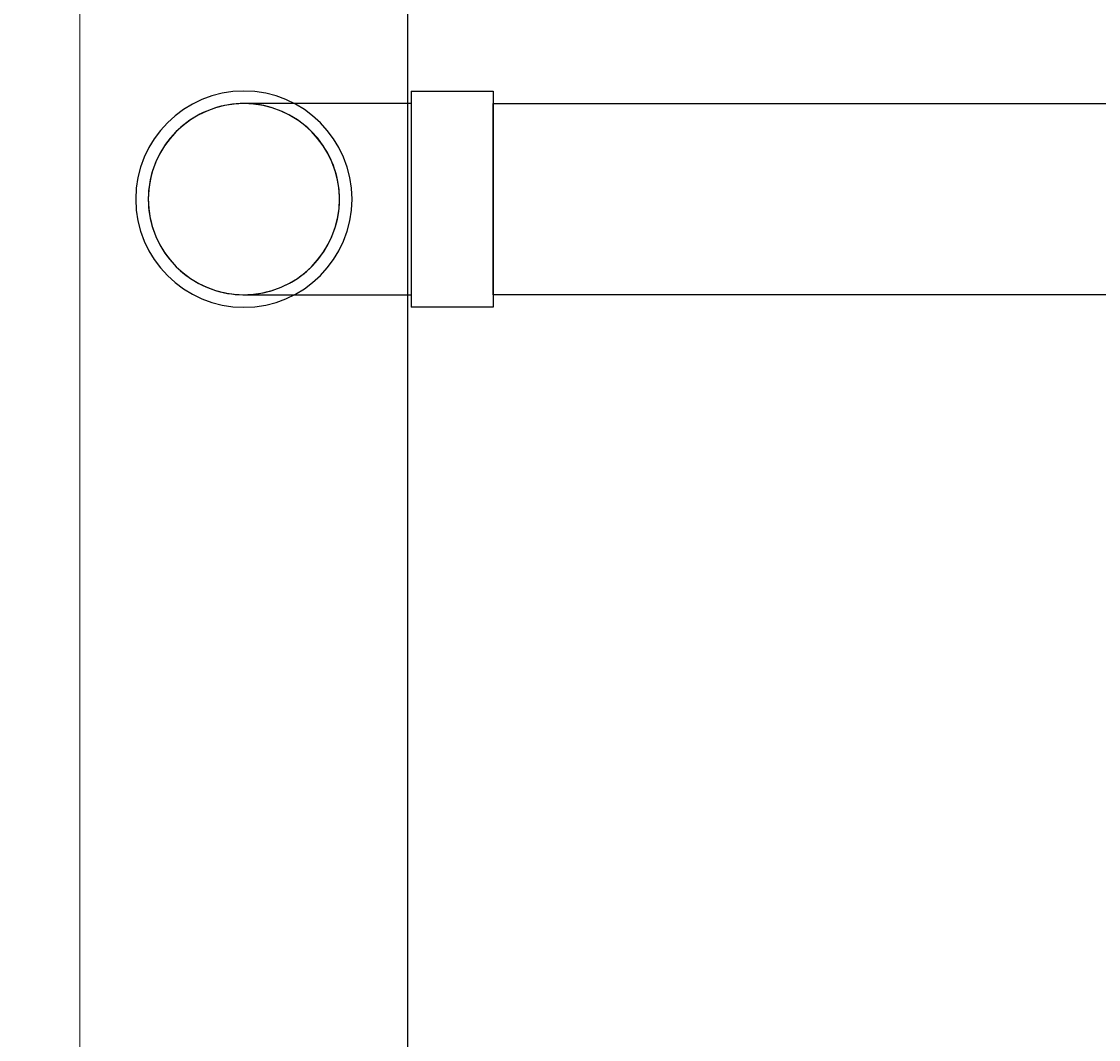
# Model space of a CAD drawing. Header units: inches. Extents: x -20472 to 23246, y -642 to 972.
# Tile 11 of 105: x 1049 to 1069, y -111 to -93. Entities that reach past the tile are written whole.
import ezdxf

# ---------------------------------------------------------------- set-up
doc = ezdxf.new("R2010")
doc.units = ezdxf.units.IN
doc.header["$MEASUREMENT"] = 0
doc.layers.add('P-PIPE', color=3, linetype='Continuous')
doc.layers.add('S-ANNO-DIMS', color=1, linetype='Continuous')
doc.layers.add('S-FDTN_DRN', color=3, linetype='Continuous', lineweight=50)
doc.styles.add('Annotative', font='romans.shx', dxfattribs={"width": 0.8, "height": 0.125})
doc.dimstyles.new('Annotative', dxfattribs={"dimscale": 0, "dimtxt": 0.125, "dimasz": 0.125, "dimexe": 0.179688, "dimexo": 0.0625, "dimgap": 0.09, "dimtad": 1, "dimdec": 3, "dimzin": 3, "dimdsep": 46, "dimlunit": 4, "dimtxsty": 'Annotative', "dimcen": 0.09, "dimclrt": 2, "dimazin": 2, "dimtfac": 1, "dimtdec": 3, "dimtmove": 1, "dimatfit": 3, "dimfxl": 1, "dimtfill": 1, "dimfrac": 2, "dimtolj": 1, "dimtzin": 0, "dimarcsym": 0})

# ---------------------------------------------------------------- blocks, each defined once
blk = doc.blocks.new('Bend - PVC - Sch 40 - DWV_USACE - Standard-V2-00_SP_Foundation Drainage Plan-TO FDN_DOC-flat-2')
at = {"layer": 'P-PIPE'}
for p, q in [((1480.908, 935.056), (1481.158, 935.056)), ((1481.158, 935.056), (1482.408, 935.056)), ((1480.908, 933.077), (1480.908, 933.077)), ((1480.908, 933.077), (1480.908, 933.077)), ((1480.908, 933.077), (1480.908, 933.077)), ((1480.908, 933.077), (1480.908, 933.077)), ((1482.408, 933.077), (1482.408, 933.077)), ((1482.408, 933.077), (1482.408, 933.077)), ((1481.158, 931.098), (1480.908, 931.098)), ((1482.408, 931.098), (1481.158, 931.098))]:
    blk.add_line(p, q, dxfattribs=at)
at = {"layer": 'P-PIPE', "flags": 128}
for points in [[(1477.845, 934.827), (1477.775, 934.826), (1477.705, 934.822), (1477.636, 934.815), (1477.566, 934.805), (1477.498, 934.792), (1477.429, 934.777), (1477.362, 934.759), (1477.295, 934.739), (1477.229, 934.715), (1477.164, 934.689), (1477.1, 934.661), (1477.037, 934.63), (1476.976, 934.596), (1476.916, 934.56), (1476.857, 934.522), (1476.8, 934.481), (1476.745, 934.438), (1476.691, 934.393), (1476.64, 934.346), (1476.59, 934.297), (1476.542, 934.245), (1476.496, 934.192), (1476.453, 934.138), (1476.412, 934.081), (1476.373, 934.023), (1476.336, 933.963), (1476.302, 933.902), (1476.27, 933.84), (1476.241, 933.776), (1476.214, 933.712), (1476.19, 933.646), (1476.169, 933.579), (1476.15, 933.512), (1476.134, 933.444), (1476.121, 933.375), (1476.11, 933.306), (1476.102, 933.236), (1476.097, 933.166), (1476.095, 933.096), (1476.095, 933.077)], [(1479.595, 933.077), (1479.594, 933.147), (1479.59, 933.217), (1479.583, 933.287), (1479.573, 933.356), (1479.56, 933.425), (1479.545, 933.493), (1479.527, 933.561), (1479.506, 933.628), (1479.483, 933.694), (1479.457, 933.759), (1479.429, 933.823), (1479.397, 933.885), (1479.364, 933.947), (1479.328, 934.007), (1479.29, 934.066), (1479.249, 934.122), (1479.206, 934.178), (1479.161, 934.231), (1479.114, 934.283), (1479.064, 934.333), (1479.013, 934.381), (1478.96, 934.426), (1478.905, 934.47), (1478.849, 934.511), (1478.791, 934.55), (1478.731, 934.587), (1478.67, 934.621), (1478.608, 934.653), (1478.544, 934.682), (1478.479, 934.708), (1478.414, 934.733), (1478.347, 934.754), (1478.28, 934.773), (1478.211, 934.789), (1478.143, 934.802), (1478.073, 934.812), (1478.004, 934.82), (1477.934, 934.825), (1477.864, 934.827), (1477.845, 934.827)], [(1480.908, 934.827), (1480.786, 934.827), (1480.663, 934.827), (1480.542, 934.827), (1480.42, 934.827), (1480.3, 934.827), (1480.18, 934.827), (1480.062, 934.827), (1479.945, 934.827), (1479.829, 934.827), (1479.715, 934.827), (1479.604, 934.827), (1479.494, 934.827), (1479.386, 934.827), (1479.281, 934.827), (1479.179, 934.827), (1479.079, 934.827), (1478.982, 934.827), (1478.889, 934.827), (1478.798, 934.827), (1478.711, 934.827), (1478.627, 934.827), (1478.547, 934.827), (1478.471, 934.827), (1478.399, 934.827), (1478.331, 934.827), (1478.267, 934.827), (1478.207, 934.827), (1478.151, 934.827), (1478.1, 934.827), (1478.053, 934.827), (1478.011, 934.827), (1477.974, 934.827), (1477.941, 934.827), (1477.913, 934.827), (1477.89, 934.827), (1477.871, 934.827), (1477.858, 934.827), (1477.849, 934.827), (1477.845, 934.827), (1477.845, 934.827)], [(1476.095, 933.077), (1476.097, 933.007), (1476.101, 932.938), (1476.108, 932.868), (1476.118, 932.799), (1476.13, 932.73), (1476.145, 932.661), (1476.163, 932.594), (1476.184, 932.527), (1476.207, 932.461), (1476.233, 932.396), (1476.262, 932.332), (1476.293, 932.269), (1476.327, 932.208), (1476.363, 932.148), (1476.401, 932.089), (1476.442, 932.032), (1476.484, 931.977), (1476.53, 931.923), (1476.577, 931.872), (1476.626, 931.822), (1476.677, 931.774), (1476.73, 931.729), (1476.785, 931.685), (1476.842, 931.644), (1476.9, 931.605), (1476.959, 931.568), (1477.02, 931.534), (1477.083, 931.502), (1477.146, 931.473), (1477.211, 931.446), (1477.277, 931.422), (1477.343, 931.401), (1477.411, 931.382), (1477.479, 931.366), (1477.548, 931.353), (1477.617, 931.342), (1477.687, 931.335), (1477.756, 931.33), (1477.826, 931.327), (1477.845, 931.327)], [(1477.845, 931.327), (1477.915, 931.329), (1477.985, 931.333), (1478.055, 931.34), (1478.124, 931.35), (1478.193, 931.362), (1478.261, 931.378), (1478.329, 931.396), (1478.396, 931.416), (1478.462, 931.44), (1478.527, 931.466), (1478.591, 931.494), (1478.653, 931.525), (1478.715, 931.559), (1478.775, 931.595), (1478.833, 931.633), (1478.89, 931.674), (1478.946, 931.717), (1478.999, 931.762), (1479.051, 931.809), (1479.101, 931.858), (1479.148, 931.909), (1479.194, 931.962), (1479.238, 932.017), (1479.279, 932.074), (1479.318, 932.132), (1479.354, 932.191), (1479.389, 932.253), (1479.42, 932.315), (1479.45, 932.379), (1479.476, 932.443), (1479.5, 932.509), (1479.522, 932.576), (1479.54, 932.643), (1479.556, 932.711), (1479.57, 932.78), (1479.58, 932.849), (1479.588, 932.919), (1479.593, 932.989), (1479.595, 933.058), (1479.595, 933.077)], [(1477.845, 931.327), (1477.848, 931.327), (1477.855, 931.327), (1477.867, 931.327), (1477.884, 931.327), (1477.906, 931.327), (1477.933, 931.327), (1477.964, 931.327), (1478.001, 931.327), (1478.042, 931.327), (1478.087, 931.327), (1478.137, 931.327), (1478.191, 931.327), (1478.25, 931.327), (1478.313, 931.327), (1478.38, 931.327), (1478.451, 931.327), (1478.526, 931.327), (1478.605, 931.327), (1478.688, 931.327), (1478.774, 931.327), (1478.864, 931.327), (1478.957, 931.327), (1479.053, 931.327), (1479.152, 931.327), (1479.253, 931.327), (1479.358, 931.327), (1479.465, 931.327), (1479.574, 931.327), (1479.685, 931.327), (1479.798, 931.327), (1479.913, 931.327), (1480.03, 931.327), (1480.148, 931.327), (1480.267, 931.327), (1480.388, 931.327), (1480.509, 931.327), (1480.63, 931.327), (1480.753, 931.327), (1480.875, 931.327), (1480.908, 931.327)]]:
    blk.add_lwpolyline(points, dxfattribs=at)
at = {"layer": 'P-PIPE'}
for radius, start, end in [(1.979, 0, 180), (1.979, 0, 180), (1.75, 0, 180), (1.979, 180, 0), (1.979, 180, 360), (1.75, 180, 0)]:
    blk.add_arc((1477.845, 933.077), radius, start, end, dxfattribs=at)
blk = doc.blocks.new('*D44')
at = {"layer": 'Defpoints', "color": 0, "transparency": 16777216}
for p in [(1199.248, -96), (1241.416, -96), (1056, -138)]:
    blk.add_point(p, dxfattribs=at)
at = {"layer": 'S-ANNO-DIMS', "color": 0, "lineweight": -2, "transparency": 16777216}
for p, q in [((1293.193, -94.17), (1293.193, -38.033)), ((1241.416, -117), (1293.193, -94.17)), ((1205.248, -96), (1258.666, -96)), ((1241.416, -126), (1241.416, -108)), ((1062, -138), (1258.666, -138))]:
    blk.add_line(p, q, dxfattribs=at)
at = {"layer": 'S-ANNO-DIMS', "color": 0, "transparency": 16777216}
for points in [[(1239.416, -108), (1243.416, -108), (1241.416, -96)], [(1239.416, -126), (1243.416, -126), (1241.416, -138)]]:
    blk.add_solid(points, dxfattribs=at)
at = {"layer": 'S-ANNO-DIMS', "color": 2, "lineweight": -3, "transparency": 16777216, "insert": (1277.41, -66.101), "char_height": 12, "attachment_point": 5, "rotation": 90, "style": 'Annotative', "bg_fill": 3, "box_fill_scale": 1.25, "bg_fill_color": 256, "bg_fill_true_color": 13158600, "bg_fill_transparency": 0}
blk.add_mtext('\\A1;3\'-6"', dxfattribs=at)
blk = doc.blocks.new('*D47')
at = {"layer": 'Defpoints', "color": 0, "transparency": 16777216}
for p in [(950, -77.77), (1056, -86.255), (1056, -140)]:
    blk.add_point(p, dxfattribs=at)
at = {"layer": 'S-ANNO-DIMS', "color": 0, "lineweight": -2, "transparency": 16777216}
for p, q in [((1056, -134), (1056, -69.005)), ((950, -83.77), (950, -103.505)), ((962, -86.255), (1044, -86.255))]:
    blk.add_line(p, q, dxfattribs=at)
at = {"layer": 'S-ANNO-DIMS', "color": 0, "transparency": 16777216}
for points in [[(962, -84.255), (962, -88.255), (950, -86.255)], [(1044, -84.255), (1044, -88.255), (1056, -86.255)]]:
    blk.add_solid(points, dxfattribs=at)
at = {"layer": 'S-ANNO-DIMS', "color": 2, "lineweight": -3, "transparency": 16777216, "insert": (1003, -70.472), "char_height": 12, "attachment_point": 5, "style": 'Annotative', "bg_fill": 3, "box_fill_scale": 1.25, "bg_fill_color": 256, "bg_fill_true_color": 13158600, "bg_fill_transparency": 0}
blk.add_mtext('\\A1;8\'-10"', dxfattribs=at)

msp = doc.modelspace()

# ---------------------------------------------------------------- linework, layer by layer
at = {"layer": 'P-PIPE'}
for p, q in [((1056.063, -94.021), (1056.063, -97.979)), ((1057.563, -94.021), (1057.563, -97.979)), ((1057.563, -94.25), (1057.563, -96)), ((1057.563, -96), (1057.563, -94.25)), ((1057.563, -94.25), (1088.2474, -94.25)), ((1057.563, -96), (1057.563, -97.75)), ((1057.563, -97.75), (1057.563, -96)), ((1088.2967, -97.75), (1057.563, -97.75))]:
    msp.add_line(p, q, dxfattribs=at)
for start, end in [(90, 270), (270, 90)]:
    msp.add_arc((1053, -96), 1.75, start, end, dxfattribs=at)

# ---------------------------------------------------------------- block references
msp.add_blockref('Bend - PVC - Sch 40 - DWV_USACE - Standard-V2-00_SP_Foundation Drainage Plan-TO FDN_DOC-flat-2', (-424.8452, -1029.0774))

# ---------------------------------------------------------------- next in the draw order: dimensions: what is measured, and where the dimension line sits
at = {"layer": 'S-ANNO-DIMS', "lineweight": -3}
dim = msp.add_linear_dim(base=(1241.4156, -96), p1=(1056, -138), p2=(1199.2483, -96), angle=90, dimstyle='Annotative', override={"dimpost": '\\X'}, dxfattribs=at)
dim.commit()
dim.dimension.update_dxf_attribs({"geometry": '*D44', "text_midpoint": (1293.1933, -85.5299), "dimtype": 160})

# ---------------------------------------------------------------- next in the draw order: dimensions: what is measured, and where the dimension line sits
dim = msp.add_linear_dim(base=(1056, -86.2552), p1=(950, -77.7699), p2=(1056, -140), dimstyle='Annotative', override={"dimpost": '\\X'}, dxfattribs=at)
dim.commit()
dim.dimension.update_dxf_attribs({"geometry": '*D47', "text_midpoint": (1003, -70.4723)})

# ---------------------------------------------------------------- next in the draw order: linework, layer by layer
at = {"layer": 'S-FDTN_DRN', "linetype": 'Continuous', "lineweight": 0}
msp.add_lwpolyline([(1050, 132), (1050, -132), (1056, -132), (1056, 132)], close=True, dxfattribs=at)

doc.saveas('drawing.dxf')
